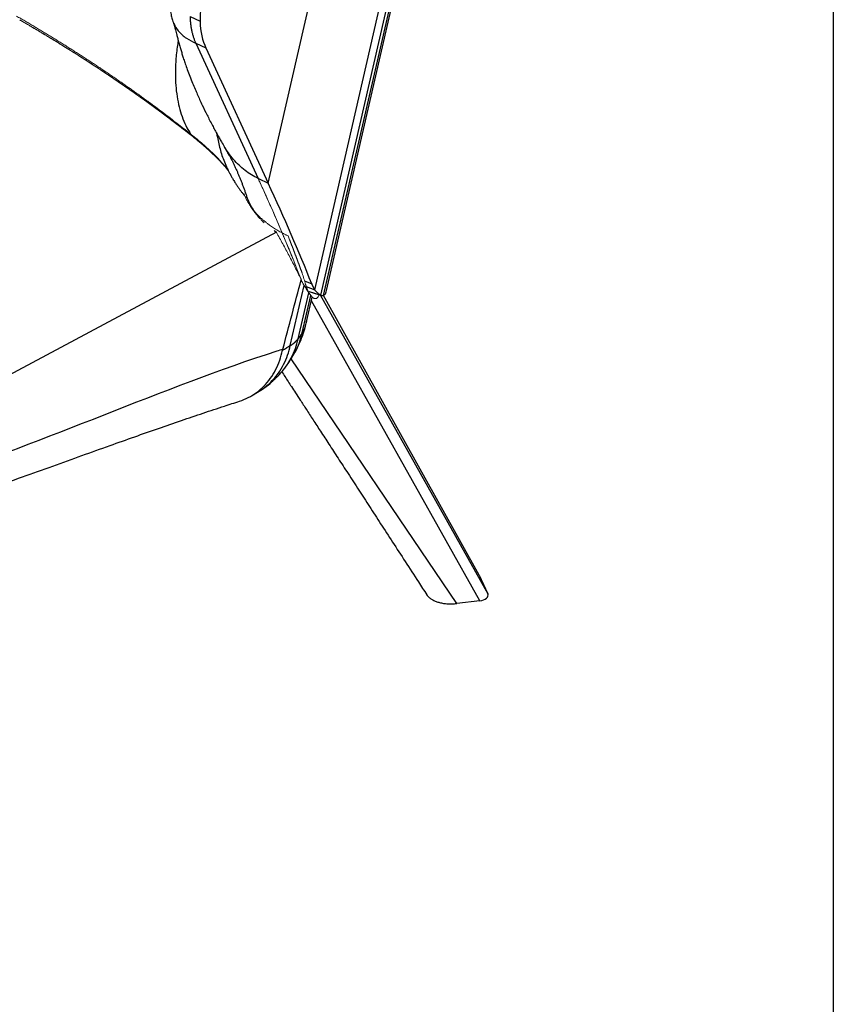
# Model space of a CAD drawing. Header units: millimetres. Extents: x 8 to 414, y 7 to 290.
# Tile 12 of 13: x 362 to 414, y 168 to 231. Entities that reach past the tile are written whole.
import ezdxf

# ---------------------------------------------------------------- set-up
doc = ezdxf.new("R2010")
doc.units = ezdxf.units.MM
doc.layers.add('KADER', color=7, linetype='Continuous')

msp = doc.modelspace()

# ---------------------------------------------------------------- linework, layer by layer
at = {"color": 7, "linetype": 'Continuous', "lineweight": 25}
for p, q in [((381.575, 214.127), (391.107, 255.63)), ((381.379, 213.823), (390.66, 254.234)), ((381.205, 213.844), (390.297, 253.434)), ((380.818, 214.172), (389.594, 252.386)), ((377.836, 220.996), (383.423, 245.325)), ((371.81, 231.204), (371.857, 231.101)), ((372.832, 231.667), (373.475, 231.364)), ((373.205, 229.955), (373.848, 229.652)), ((373.205, 229.955), (377.192, 221.3)), ((373.848, 229.652), (377.836, 220.996)), ((376.47, 220.1), (376.47, 220.107)), ((378.81, 217.586), (378.838, 217.569)), ((379.251, 210.617), (380.133, 214.456)), ((380.146, 214.436), (380.182, 214.382)), ((380.276, 214.397), (380.818, 214.172)), ((380.297, 212.135), (380.66, 213.715)), ((380.454, 214.077), (381.205, 213.844)), ((380.526, 214.042), (381.255, 213.823)), ((391.335, 195.931), (381.373, 213.823)), ((380.277, 212.067), (380.3, 212.15)), ((379.434, 209.979), (379.508, 210.117)), ((376.774, 207.401), (377.155, 207.631)), ((391.343, 195.915), (391.89, 194.731)), ((391.37, 194.289), (389.9, 194.11))]:
    msp.add_line(p, q, dxfattribs=at)
at = {"color": 144, "linetype": 'Continuous', "lineweight": 18}
for p, q in [((373.205, 229.955), (377.192, 221.3)), ((376.507, 219.99), (376.493, 220.012)), ((376.493, 220.012), (376.507, 219.991)), ((376.501, 220.002), (376.507, 219.99)), ((378.218, 217.965), (378.359, 217.863)), ((378.346, 217.872), (378.359, 217.863)), ((379.936, 214.852), (379.948, 214.828)), ((379.936, 214.852), (379.945, 214.832)), ((380.133, 214.456), (380.079, 214.562)), ((380.08, 214.563), (380.133, 214.456)), ((380.115, 214.483), (380.133, 214.456)), ((380.133, 214.456), (380.14, 214.447)), ((380.133, 214.456), (380.182, 214.382)), ((380.472, 213.946), (380.495, 213.912))]:
    msp.add_line(p, q, dxfattribs=at)
at = {"color": 8, "linetype": 'Continuous', "lineweight": 25}
for p, q in [((377.205, 221.294), (377.836, 220.996)), ((380.115, 214.483), (380.133, 214.456)), ((380.159, 214.759), (380.619, 214.567)), ((379.757, 211.042), (380.435, 213.995)), ((380.015, 211.427), (380.565, 213.821)), ((381.167, 213.849), (391.89, 194.731)), ((391.343, 195.915), (381.372, 213.823)), ((391.37, 194.289), (380.606, 213.48)), ((389.9, 194.11), (379.302, 209.763))]:
    msp.add_line(p, q, dxfattribs=at)
at = {"color": 7, "linetype": 'Continuous', "lineweight": 25, "flags": 128}
msp.add_lwpolyline([(378.359, 217.863), (367.324, 211.969), (356.289, 206.076)], dxfattribs=at)
at = {"color": 144, "linetype": 'Continuous', "lineweight": 18, "flags": 128}
msp.add_lwpolyline([(378.359, 217.863), (367.324, 211.969), (356.289, 206.076)], dxfattribs=at)
at = {"color": 7, "linetype": 'Continuous', "lineweight": 25}
for centre, major_axis, ratio, start_param, end_param in [((376.477, 234.105), (2.164, 4.52), 0.461037, 0.959187, 2.421698), ((377.897, 235.402), (3.188, 6.659), 0.461037, 2.421698, 2.791152), ((303.692, 271.904), (-77.88, 84.099), 0.268561, 3.74564, 3.840747), ((1756.571, 6598.246), (1411.666, 6496.313), 0.008244, 3.32638, 3.330093), ((390.709, 195.822), (0.652, 0.016), 0.532187, 0.226195, 0.272451), ((391.26, 194.63), (0.649, 0.026), 0.537429, 4.861653, 6.502263)]:
    msp.add_ellipse(centre, major_axis=major_axis, ratio=ratio, start_param=start_param, end_param=end_param, dxfattribs=at)
at = {"color": 144, "linetype": 'Continuous', "lineweight": 18}
for centre, major_axis, ratio, start_param, end_param in [((377.254, 235.705), (3.188, 6.659), 0.461037, 2.421698, 2.633815), ((303.692, 271.904), (-77.01, 84.061), 0.271476, 3.749631, 3.844738)]:
    msp.add_ellipse(centre, major_axis=major_axis, ratio=ratio, start_param=start_param, end_param=end_param, dxfattribs=at)
at = {"color": 7, "linetype": 'Continuous', "lineweight": 25}
for points, knots in [([(371.558, 233.733), (371.553, 233.667), (371.542, 233.522), (371.539, 233.244), (371.538, 232.924), (371.541, 232.632), (371.557, 232.336), (371.579, 232.033), (371.624, 231.719), (371.716, 231.405), (371.793, 231.202), (371.852, 231.103), (371.854, 231.099)], [0, 0, 0, 0, 0.0923129, 0.2027619, 0.3084317, 0.4252091, 0.5201638, 0.6298862, 0.756725, 0.8669121, 0.9949669, 1, 1, 1, 1]), ([(371.804, 231.199), (371.803, 231.202), (371.801, 231.209), (371.794, 231.227), (371.789, 231.24), (371.788, 231.241), (371.792, 231.227), (371.804, 231.183), (371.835, 231.069), (371.882, 230.883), (371.952, 230.611), (372.025, 230.329), (372.096, 230.059), (372.174, 229.775), (372.254, 229.5), (372.337, 229.225), (372.426, 228.944), (372.532, 228.626), (372.663, 228.256), (372.821, 227.837), (372.994, 227.413), (373.147, 227.05), (373.303, 226.688), (373.45, 226.357), (373.653, 225.916), (373.919, 225.362), (374.171, 224.872), (374.344, 224.547), (374.424, 224.397), (374.505, 224.249), (374.596, 224.085), (374.709, 223.883), (374.86, 223.618), (374.978, 223.418), (375.044, 223.306)], [0, 0, 0, 0, 0.02643, 0.047542, 0.063372, 0.074978, 0.087095, 0.114263, 0.145369, 0.202859, 0.262441, 0.302215, 0.342903, 0.382193, 0.416583, 0.446194, 0.475335, 0.505767, 0.54242, 0.583195, 0.625095, 0.664011, 0.695087, 0.727578, 0.763377, 0.820551, 0.879021, 0.892228, 0.905253, 0.917914, 0.930436, 0.947395, 0.970589, 1, 1, 1, 1]), ([(372.832, 231.667), (372.833, 231.646), (372.835, 231.604), (372.838, 231.541), (372.842, 231.479), (372.846, 231.418), (372.851, 231.357), (372.857, 231.296), (372.863, 231.237), (372.877, 231.118), (372.901, 230.945), (372.944, 230.725), (372.995, 230.515), (373.046, 230.349), (373.091, 230.222), (373.126, 230.13), (373.164, 230.041), (373.191, 229.984), (373.205, 229.955)], [0, 0, 0, 0, 0.031209, 0.062408, 0.093601, 0.124793, 0.155987, 0.187189, 0.218403, 0.249631, 0.374514, 0.49948, 0.624492, 0.749592, 0.812173, 0.874745, 0.937343, 1, 1, 1, 1]), ([(374.534, 224.198), (374.549, 224.116), (374.62, 223.747), (374.771, 223.096), (374.976, 222.456), (375.145, 222.116), (375.181, 222.042)], [0, 0, 0, 0, 0.1113674, 0.5017873, 0.8922853, 1, 1, 1, 1]), ([(374.995, 223.39), (375.012, 223.362), (375.047, 223.305), (375.099, 223.219), (375.15, 223.132), (375.201, 223.044), (375.251, 222.955), (375.301, 222.865), (375.351, 222.774), (375.399, 222.682), (375.448, 222.59), (375.496, 222.496), (375.544, 222.402), (375.591, 222.307), (375.637, 222.211), (375.683, 222.114), (375.729, 222.016), (375.774, 221.917), (375.832, 221.788), (375.903, 221.627), (375.984, 221.434), (376.064, 221.237), (376.142, 221.037), (376.219, 220.834), (376.293, 220.628), (376.367, 220.419), (376.438, 220.206), (376.484, 220.063), (376.507, 219.991)], [0, 0, 0, 0, 0.029418, 0.0588333, 0.0882463, 0.1176574, 0.1470669, 0.1764754, 0.205883, 0.2352903, 0.2646975, 0.2941051, 0.3235135, 0.352923, 0.3823339, 0.4117468, 0.4411619, 0.4705796, 0.5000003, 0.5555858, 0.6111577, 0.6667188, 0.7222716, 0.7778187, 0.8333624, 0.8889056, 0.9444506, 1, 1, 1, 1]), ([(377.192, 221.3), (377.048, 221.374), (376.76, 221.522), (376.35, 221.81), (375.963, 222.141), (375.606, 222.518), (375.295, 222.907), (375.124, 223.185), (375.046, 223.311)], [0, 0, 0, 0, 0.172655, 0.344214, 0.515243, 0.686261, 0.857788, 1, 1, 1, 1]), ([(375.374, 222.723), (375.353, 222.762), (375.306, 222.845), (375.256, 222.935), (375.223, 222.997), (375.226, 222.993), (375.213, 223.02), (375.193, 223.065), (375.188, 223.076)], [0, 0, 0, 0, 0.145952, 0.312525, 0.479666, 0.715505, 0.934497, 1, 1, 1, 1]), ([(375.097, 222.214), (375.117, 222.168), (375.172, 222.035), (375.264, 221.846), (375.348, 221.684), (375.395, 221.596), (375.422, 221.548), (375.435, 221.515), (375.486, 221.419), (375.574, 221.262), (375.695, 221.063), (375.819, 220.873), (375.94, 220.699), (376.034, 220.568), (376.092, 220.494), (376.107, 220.475)], [0, 0, 0, 0, 0.070602, 0.203323, 0.29612, 0.327197, 0.348193, 0.373449, 0.413734, 0.5218, 0.652841, 0.763246, 0.860931, 0.964918, 1, 1, 1, 1]), ([(376.107, 220.475), (376.147, 220.424), (376.214, 220.339), (376.287, 220.241), (376.326, 220.208), (376.33, 220.204)], [0, 0, 0, 0, 0.5690652, 0.9537776, 1, 1, 1, 1]), ([(376.401, 220.142), (376.405, 220.139), (376.416, 220.129), (376.434, 220.117), (376.449, 220.107), (376.455, 220.104), (376.457, 220.103)], [0, 0, 0, 0, 0.187391, 0.542782, 0.855589, 1, 1, 1, 1]), ([(376.507, 219.991), (376.52, 219.965), (376.546, 219.914), (376.584, 219.837), (376.621, 219.759), (376.645, 219.707), (376.657, 219.681)], [0, 0, 0, 0, 0.24667, 0.495549, 0.746646, 1, 1, 1, 1]), ([(376.657, 219.681), (376.717, 219.553), (376.781, 219.415), (376.88, 219.281), (376.887, 219.272)], [0, 0, 0, 0, 0.9329218, 1, 1, 1, 1]), ([(376.739, 219.464), (376.748, 219.452), (376.788, 219.397), (376.855, 219.305), (376.93, 219.202), (376.973, 219.143), (376.988, 219.122)], [0, 0, 0, 0, 0.105372, 0.457691, 0.807667, 1, 1, 1, 1]), ([(376.987, 219.136), (377.035, 219.065), (377.116, 218.946), (377.227, 218.832), (377.272, 218.786)], [0, 0, 0, 0, 0.592595, 1, 1, 1, 1]), ([(377.392, 218.657), (377.419, 218.625), (377.472, 218.566), (377.539, 218.51), (377.57, 218.483)], [0, 0, 0, 0, 0.531428, 1, 1, 1, 1]), ([(378.208, 217.972), (378.247, 217.941), (378.299, 217.901), (378.359, 217.864), (378.374, 217.855)], [0, 0, 0, 0, 0.762159, 1, 1, 1, 1]), ([(380.619, 214.567), (380.624, 214.553), (380.635, 214.527), (380.651, 214.488), (380.668, 214.449), (380.685, 214.412), (380.703, 214.375), (380.721, 214.339), (380.74, 214.304), (380.759, 214.27), (380.778, 214.236), (380.798, 214.204), (380.812, 214.182), (380.818, 214.172)], [0, 0, 0, 0, 0.090784, 0.181561, 0.27234, 0.363134, 0.453953, 0.544807, 0.635709, 0.726668, 0.817696, 0.908803, 1, 1, 1, 1]), ([(380.818, 214.172), (380.825, 214.163), (380.84, 214.146), (380.861, 214.121), (380.882, 214.098), (380.903, 214.075), (380.923, 214.054), (380.943, 214.033), (380.963, 214.013), (380.983, 213.995), (381.002, 213.977), (381.022, 213.96), (381.04, 213.945), (381.059, 213.93), (381.077, 213.916), (381.094, 213.904), (381.112, 213.892), (381.128, 213.881), (381.145, 213.872), (381.161, 213.863), (381.176, 213.856), (381.191, 213.849), (381.201, 213.846), (381.205, 213.844)], [0, 0, 0, 0, 0.047121, 0.09426, 0.141422, 0.188612, 0.235835, 0.283096, 0.3304, 0.377752, 0.425158, 0.472622, 0.52015, 0.567745, 0.615415, 0.663162, 0.710993, 0.758912, 0.806924, 0.855034, 0.903247, 0.951567, 1, 1, 1, 1]), ([(381.205, 213.844), (381.21, 213.841), (381.219, 213.836), (381.233, 213.83), (381.247, 213.825), (381.261, 213.821), (381.274, 213.817), (381.288, 213.815), (381.301, 213.813), (381.315, 213.813), (381.328, 213.813), (381.341, 213.814), (381.354, 213.816), (381.367, 213.819), (381.375, 213.822), (381.379, 213.823)], [0, 0, 0, 0, 0.0757823, 0.1517281, 0.2278449, 0.30414, 0.3806206, 0.4572941, 0.5341674, 0.6112478, 0.6885423, 0.7660578, 0.8438014, 0.9217798, 1, 1, 1, 1]), ([(381.379, 213.823), (381.409, 213.841), (381.469, 213.875), (381.535, 213.98), (381.561, 214.081), (381.573, 214.127)], [0, 0, 0, 0, 0.351438, 0.704043, 1, 1, 1, 1]), ([(379.598, 210.286), (379.661, 210.4), (379.849, 210.742), (380.065, 211.284), (380.181, 211.719), (380.23, 211.902)], [0, 0, 0, 0, 0.22406, 0.674527, 1, 1, 1, 1]), ([(379.251, 210.617), (379.264, 210.624), (379.288, 210.637), (379.322, 210.657), (379.354, 210.677), (379.383, 210.696), (379.41, 210.714), (379.434, 210.732), (379.456, 210.749), (379.477, 210.765), (379.495, 210.781), (379.512, 210.795), (379.527, 210.811), (379.542, 210.825), (379.557, 210.84), (379.57, 210.853), (379.582, 210.865), (379.599, 210.88), (379.621, 210.901), (379.65, 210.929), (379.683, 210.962), (379.72, 211), (379.744, 211.028), (379.757, 211.042)], [0, 0, 0, 0, 0.059829, 0.116401, 0.169719, 0.219784, 0.2666, 0.310169, 0.350495, 0.387583, 0.421441, 0.452075, 0.479498, 0.508968, 0.536917, 0.563353, 0.58828, 0.611706, 0.663797, 0.728664, 0.806318, 0.896762, 1, 1, 1, 1]), ([(379.757, 211.042), (379.762, 211.048), (379.772, 211.061), (379.788, 211.082), (379.806, 211.106), (379.826, 211.133), (379.847, 211.163), (379.87, 211.197), (379.899, 211.241), (379.932, 211.292), (379.966, 211.346), (379.993, 211.39), (380.008, 211.416), (380.015, 211.427)], [0, 0, 0, 0, 0.0509224, 0.1086671, 0.1732402, 0.2446461, 0.3228881, 0.4079687, 0.4998897, 0.6559412, 0.791299, 0.9059773, 1, 1, 1, 1]), ([(378.759, 210.313), (378.801, 210.339), (378.884, 210.39), (378.982, 210.454), (379.056, 210.5), (379.104, 210.53), (379.153, 210.56), (379.202, 210.589), (379.235, 210.608), (379.251, 210.617)], [0, 0, 0, 0, 0.250067, 0.50014, 0.597535, 0.696208, 0.79617, 0.897431, 1, 1, 1, 1]), ([(355.797, 201.944), (355.957, 201.995), (356.117, 202.046), (356.276, 202.098), (363.578, 204.444), (371.107, 207.927), (378.409, 210.274), (378.532, 210.313), (378.655, 210.353), (378.779, 210.393)], [0.113167, 0.113167, 0.113167, 0.113167, 0.1207573, 0.1207573, 0.1207573, 0.4678319, 0.4678319, 0.4678319, 0.4736997, 0.4736997, 0.4736997, 0.4736997]), ([(376.004, 207.055), (376.193, 207.126), (376.574, 207.267), (377.093, 207.595), (377.566, 208.003), (377.978, 208.494), (378.319, 209.052), (378.588, 209.658), (378.703, 210.096), (378.759, 210.313)], [0, 0, 0, 0, 0.141935, 0.284885, 0.42961, 0.574797, 0.719103, 0.861232, 1, 1, 1, 1]), ([(378.806, 209.063), (378.865, 209.138), (378.971, 209.273), (379.098, 209.453), (379.208, 209.616), (379.317, 209.786), (379.391, 209.907), (379.434, 209.979)], [0, 0, 0, 0, 0.230556, 0.4091143, 0.5362715, 0.7257322, 1, 1, 1, 1]), ([(377.155, 207.631), (377.294, 207.716), (377.626, 207.918), (377.976, 208.199), (378.196, 208.407), (378.262, 208.472), (378.281, 208.491), (378.296, 208.507), (378.313, 208.523), (378.381, 208.591), (378.552, 208.763), (378.694, 208.931), (378.806, 209.063)], [0, 0, 0, 0, 0.215689, 0.517049, 0.609839, 0.626988, 0.639632, 0.644815, 0.660755, 0.698019, 0.763918, 1, 1, 1, 1]), ([(378.702, 208.945), (378.77, 208.84), (378.906, 208.631), (379.115, 208.311), (379.341, 207.963), (379.601, 207.564), (379.916, 207.08), (380.288, 206.509), (380.72, 205.845), (381.203, 205.102), (381.738, 204.28), (382.324, 203.378), (382.962, 202.398), (383.63, 201.37), (384.325, 200.3), (385.045, 199.192), (385.809, 198.017), (386.615, 196.775), (387.345, 195.653), (387.806, 194.943), (387.983, 194.671)], [0, 0, 0, 0, 0.022516, 0.044469, 0.067986, 0.09614, 0.128932, 0.169993, 0.216573, 0.268672, 0.326289, 0.389425, 0.45808, 0.532254, 0.605094, 0.682572, 0.764687, 0.85144, 0.942829, 1, 1, 1, 1]), ([(353.711, 199.355), (354.406, 199.579), (355.838, 200.04), (357.96, 200.758), (360.064, 201.488), (362.085, 202.203), (364.028, 202.898), (365.894, 203.569), (367.641, 204.194), (369.272, 204.774), (370.794, 205.307), (372.257, 205.813), (373.663, 206.288), (374.905, 206.7), (375.68, 206.949), (376.005, 207.054)], [0, 0, 0, 0, 0.091654, 0.18905, 0.28318, 0.374043, 0.461637, 0.545958, 0.627005, 0.698418, 0.767077, 0.832982, 0.896131, 0.956528, 1, 1, 1, 1]), ([(387.975, 194.686), (388.004, 194.644), (388.063, 194.558), (388.201, 194.44), (388.373, 194.333), (388.577, 194.241), (388.806, 194.168), (389.059, 194.116), (389.33, 194.088), (389.614, 194.083), (389.804, 194.101), (389.9, 194.11)], [0, 0, 0, 0, 0.098565, 0.203208, 0.310724, 0.41861, 0.529339, 0.641779, 0.757167, 0.87711, 1, 1, 1, 1])]:
    msp.add_open_spline(points, degree=3, knots=knots, dxfattribs=at)
at = {"color": 144, "linetype": 'Continuous', "lineweight": 18}
for points, knots in [([(361.738, 231.682), (361.824, 231.633), (361.996, 231.534), (362.253, 231.385), (362.509, 231.235), (362.764, 231.084), (363.019, 230.933), (363.272, 230.781), (363.525, 230.629), (363.777, 230.476), (364.028, 230.322), (364.278, 230.169), (364.527, 230.014), (364.775, 229.86), (365.021, 229.705), (365.267, 229.55), (365.512, 229.394), (365.755, 229.238), (365.998, 229.082), (366.239, 228.925), (366.48, 228.768), (366.719, 228.611), (366.957, 228.453), (367.195, 228.294), (367.431, 228.135), (367.666, 227.976), (367.901, 227.816), (368.134, 227.656), (368.367, 227.496), (368.598, 227.335), (368.828, 227.173), (369.057, 227.012), (369.285, 226.85), (369.512, 226.687), (369.738, 226.525), (369.962, 226.362), (370.256, 226.147), (370.618, 225.88), (371.046, 225.56), (371.47, 225.239), (371.891, 224.916), (372.308, 224.59), (372.584, 224.371), (372.723, 224.262)], [0, 0, 0, 0, 0.021426, 0.04285, 0.064271, 0.08569, 0.107107, 0.128522, 0.149935, 0.171348, 0.192759, 0.214171, 0.235582, 0.256994, 0.278407, 0.299821, 0.321235, 0.342651, 0.364067, 0.385485, 0.406902, 0.428321, 0.44974, 0.47116, 0.492579, 0.513999, 0.535419, 0.556839, 0.578258, 0.599677, 0.621095, 0.642512, 0.663929, 0.685344, 0.706758, 0.72817, 0.749582, 0.791305, 0.833028, 0.874755, 0.91649, 0.958238, 1, 1, 1, 1]), ([(361.932, 231.451), (362.939, 230.869), (363.924, 230.279), (365.368, 229.379), (365.844, 229.077), (366.784, 228.468), (367.249, 228.161), (368.167, 227.543), (368.62, 227.232), (369.514, 226.605), (369.955, 226.29), (371.261, 225.338), (372.108, 224.695), (372.93, 224.045)], [0, 0, 0, 0, 0.25, 0.25, 0.375, 0.375, 0.5, 0.5, 0.625, 0.625, 0.75, 0.75, 1, 1, 1, 1]), ([(361.932, 231.451), (362.1, 231.354), (362.77, 230.965), (364.583, 229.885), (367.279, 228.171), (369.734, 226.463), (371.341, 225.273), (372.185, 224.629), (372.683, 224.24), (372.93, 224.045)], [0, 0, 0, 0, 0.041691, 0.166688, 0.458342, 0.749997, 0.849998, 0.924948, 1, 1, 1, 1]), ([(361.932, 231.451), (362.008, 231.407), (362.159, 231.32), (362.384, 231.189), (362.609, 231.057), (362.833, 230.925), (363.056, 230.793), (363.278, 230.66), (363.5, 230.528), (363.721, 230.394), (363.941, 230.261), (364.161, 230.127), (364.38, 229.993), (364.598, 229.859), (364.815, 229.724), (365.032, 229.589), (365.247, 229.453), (365.462, 229.318), (365.677, 229.182), (365.89, 229.045), (366.103, 228.909), (366.598, 228.589), (367.367, 228.084), (368.396, 227.388), (369.405, 226.684), (370.19, 226.12), (370.763, 225.7), (371.132, 225.426), (371.497, 225.152), (371.86, 224.877), (372.22, 224.6), (372.576, 224.323), (372.812, 224.137), (372.93, 224.045)], [0, 0, 0, 0, 0.0187502, 0.0375003, 0.0562505, 0.0750006, 0.0937507, 0.1125008, 0.1312509, 0.1500011, 0.1687512, 0.1875014, 0.2062515, 0.2250017, 0.2437518, 0.262502, 0.2812521, 0.3000023, 0.3187524, 0.3375025, 0.3562527, 0.3750028, 0.4687525, 0.5625023, 0.656252, 0.7500018, 0.7857158, 0.8214298, 0.8571438, 0.8928579, 0.9285719, 0.9642859, 1, 1, 1, 1]), ([(372.723, 224.261), (372.977, 224.061), (373.485, 223.66), (374.178, 223.035), (374.775, 222.441), (375.107, 222.042), (375.258, 221.861)], [0, 0, 0, 0, 0.261019, 0.521601, 0.782557, 1, 1, 1, 1]), ([(372.93, 224.045), (373.206, 223.824), (373.759, 223.383), (374.474, 222.711), (374.984, 222.183), (375.224, 221.883), (375.286, 221.805)], [0, 0, 0, 0, 0.306985, 0.614869, 0.899916, 1, 1, 1, 1]), ([(375.301, 221.785), (375.22, 221.887), (375, 222.161), (374.583, 222.597), (374.068, 223.096), (373.517, 223.579), (373.123, 223.891), (372.93, 224.045)], [0, 0, 0, 0, 0.129335, 0.348598, 0.568008, 0.787681, 1, 1, 1, 1]), ([(372.93, 224.045), (373.194, 223.834), (373.724, 223.412), (374.43, 222.755), (374.954, 222.217), (375.213, 221.895), (375.288, 221.801)], [0, 0, 0, 0, 0.293456, 0.586895, 0.880334, 1, 1, 1, 1]), ([(377.192, 221.3), (377.225, 221.229), (377.29, 221.088), (377.386, 220.877), (377.482, 220.667), (377.577, 220.457), (377.672, 220.247), (377.765, 220.038), (377.858, 219.83), (377.951, 219.623), (378.067, 219.36), (378.206, 219.043), (378.367, 218.672), (378.526, 218.303), (378.683, 217.935), (378.786, 217.691), (378.838, 217.569)], [0, 0, 0, 0, 0.055809, 0.111571, 0.167285, 0.222953, 0.278573, 0.334147, 0.389675, 0.445156, 0.500592, 0.600564, 0.700489, 0.800369, 0.900206, 1, 1, 1, 1]), ([(376.272, 220.327), (376.284, 220.303), (376.324, 220.224), (376.358, 220.143), (376.381, 220.088)], [0, 0, 0, 0, 0.314852, 1, 1, 1, 1]), ([(376.381, 220.088), (376.392, 220.063), (376.415, 220.014), (376.45, 219.941), (376.487, 219.869), (376.526, 219.797), (376.566, 219.727), (376.609, 219.656), (376.654, 219.586), (376.701, 219.517), (376.751, 219.448), (376.803, 219.378), (376.857, 219.309), (376.914, 219.24), (376.973, 219.172), (377.034, 219.103), (377.097, 219.035), (377.163, 218.968), (377.23, 218.901), (377.3, 218.835), (377.371, 218.769), (377.445, 218.704), (377.52, 218.639), (377.597, 218.575), (377.677, 218.511), (377.758, 218.448), (377.841, 218.386), (377.938, 218.315), (378.051, 218.235), (378.18, 218.148), (378.313, 218.063), (378.449, 217.979), (378.589, 217.897), (378.685, 217.844), (378.733, 217.818)], [0, 0, 0, 0, 0.029064, 0.058069, 0.087016, 0.115905, 0.144748, 0.173555, 0.202341, 0.231122, 0.259916, 0.288732, 0.317572, 0.346432, 0.37531, 0.404204, 0.433111, 0.462028, 0.490951, 0.519877, 0.5488, 0.577717, 0.606622, 0.635513, 0.664385, 0.693235, 0.72206, 0.750856, 0.792229, 0.833595, 0.875006, 0.916512, 0.958162, 1, 1, 1, 1]), ([(376.507, 219.99), (376.57, 219.845), (376.639, 219.687), (376.733, 219.53), (376.741, 219.518)], [0, 0, 0, 0, 0.919668, 1, 1, 1, 1]), ([(376.507, 219.99), (376.562, 219.865), (376.618, 219.737), (376.692, 219.609), (376.694, 219.606)], [0, 0, 0, 0, 0.974647, 1, 1, 1, 1]), ([(377.033, 219.073), (377.08, 219.008), (377.171, 218.88), (377.294, 218.757), (377.355, 218.697)], [0, 0, 0, 0, 0.5057545, 1, 1, 1, 1]), ([(379.947, 214.825), (379.931, 214.858), (379.916, 214.891), (379.885, 214.957), (379.869, 214.99), (379.822, 215.088), (379.79, 215.153), (379.694, 215.347), (379.63, 215.476), (379.435, 215.86), (379.304, 216.115), (379.039, 216.62), (378.905, 216.871), (378.633, 217.369), (378.496, 217.616), (378.359, 217.863)], [0, 0, 0, 0, 0.03125, 0.03125, 0.0625, 0.0625, 0.125, 0.125, 0.25, 0.25, 0.5, 0.5, 0.75, 0.75, 1, 1, 1, 1]), ([(378.733, 217.818), (378.757, 217.805), (378.805, 217.779), (378.879, 217.74), (378.954, 217.703), (379.029, 217.666), (379.08, 217.641), (379.105, 217.629)], [0, 0, 0, 0, 0.198855, 0.39827, 0.598259, 0.798832, 1, 1, 1, 1]), ([(378.838, 217.569), (378.867, 217.498), (378.927, 217.357), (379.015, 217.145), (379.102, 216.934), (379.189, 216.723), (379.275, 216.513), (379.36, 216.304), (379.445, 216.095), (379.529, 215.886), (379.612, 215.678), (379.694, 215.471), (379.775, 215.264), (379.856, 215.058), (379.909, 214.921), (379.936, 214.852)], [0, 0, 0, 0, 0.077097, 0.154163, 0.231199, 0.308206, 0.385184, 0.462132, 0.539053, 0.615945, 0.69281, 0.769648, 0.846458, 0.923242, 1, 1, 1, 1]), ([(379.207, 217.375), (379.212, 217.362), (379.223, 217.334), (379.239, 217.293), (379.256, 217.252), (379.272, 217.211), (379.288, 217.169), (379.304, 217.128), (379.32, 217.087), (379.336, 217.046), (379.352, 217.004), (379.368, 216.963), (379.384, 216.922), (379.399, 216.88), (379.415, 216.839), (379.432, 216.798), (379.449, 216.758), (379.465, 216.716), (379.478, 216.674), (379.493, 216.632), (379.51, 216.591), (379.526, 216.551), (379.542, 216.51), (379.557, 216.469), (379.572, 216.427), (379.588, 216.386), (379.603, 216.345), (379.619, 216.304), (379.634, 216.263), (379.649, 216.222), (379.665, 216.181), (379.68, 216.14), (379.695, 216.099), (379.71, 216.058), (379.726, 216.018), (379.741, 215.977), (379.756, 215.936), (379.771, 215.895), (379.786, 215.854), (379.801, 215.813), (379.816, 215.772), (379.831, 215.732), (379.846, 215.691), (379.861, 215.65), (379.876, 215.609), (379.891, 215.569), (379.906, 215.528), (379.92, 215.487), (379.935, 215.446), (379.95, 215.406), (379.964, 215.365), (379.979, 215.324), (379.993, 215.283), (380.023, 215.197), (380.068, 215.066), (380.126, 214.889), (380.182, 214.71), (380.216, 214.588), (380.232, 214.527)], [0, 0, 0, 0, 0.014428, 0.028856, 0.043285, 0.057713, 0.072142, 0.08657, 0.100999, 0.115428, 0.129857, 0.144286, 0.158717, 0.173148, 0.187575, 0.202001, 0.216426, 0.230856, 0.245299, 0.259734, 0.274159, 0.288583, 0.303011, 0.31744, 0.331869, 0.346298, 0.360727, 0.375155, 0.389584, 0.404013, 0.418441, 0.43287, 0.447299, 0.461728, 0.476157, 0.490586, 0.505016, 0.519446, 0.533875, 0.548305, 0.562735, 0.577165, 0.591595, 0.606025, 0.620454, 0.634883, 0.649312, 0.66374, 0.678168, 0.692596, 0.707023, 0.721449, 0.735876, 0.750301, 0.8127, 0.875101, 0.937523, 1, 1, 1, 1]), ([(379.965, 214.787), (379.961, 214.795), (379.954, 214.807), (379.949, 214.821), (379.947, 214.825)], [0, 0, 0, 0, 0.655062, 1, 1, 1, 1]), ([(379.965, 214.787), (379.985, 214.738), (380.036, 214.617), (380.097, 214.516), (380.133, 214.456)], [0, 0, 0, 0, 0.407417, 1, 1, 1, 1]), ([(380.491, 213.909), (380.432, 214.001), (380.372, 214.091), (380.252, 214.274), (380.193, 214.365), (380.133, 214.456)], [0, 0, 0, 0, 0.5, 0.5, 1, 1, 1, 1]), ([(380.232, 214.527), (380.239, 214.505), (380.251, 214.46), (380.27, 214.394), (380.29, 214.33), (380.313, 214.269), (380.336, 214.209), (380.361, 214.152), (380.386, 214.097), (380.416, 214.037), (380.451, 213.975), (380.478, 213.931), (380.491, 213.909)], [0, 0, 0, 0, 0.094007, 0.188005, 0.281943, 0.375856, 0.469763, 0.56366, 0.657547, 0.751419, 0.87569, 1, 1, 1, 1]), ([(380.454, 214.077), (380.482, 214.058), (380.511, 214.039), (380.537, 214.039), (380.537, 214.039)], [0, 0, 0, 0, 0.995657, 1, 1, 1, 1]), ([(380.495, 213.912), (380.503, 213.9), (380.521, 213.875), (380.548, 213.841), (380.574, 213.808), (380.6, 213.778), (380.624, 213.751), (380.647, 213.727), (380.67, 213.705), (380.692, 213.685), (380.713, 213.668), (380.737, 213.65), (380.763, 213.636), (380.782, 213.629), (380.792, 213.626)], [0, 0, 0, 0, 0.075045, 0.150051, 0.225032, 0.300023, 0.375048, 0.450102, 0.525169, 0.600225, 0.675253, 0.750254, 0.875074, 1, 1, 1, 1]), ([(380.792, 213.626), (380.798, 213.624), (380.81, 213.62), (380.828, 213.616), (380.846, 213.614), (380.863, 213.614), (380.881, 213.615), (380.897, 213.619), (380.915, 213.624), (380.932, 213.632), (380.945, 213.638), (380.951, 213.642)], [0, 0, 0, 0, 0.107155, 0.214307, 0.321442, 0.428573, 0.53571, 0.642846, 0.749964, 0.874965, 1, 1, 1, 1]), ([(380.951, 213.642), (380.976, 213.667), (381.025, 213.718), (381.074, 213.797), (381.087, 213.864), (381.089, 213.873)], [0, 0, 0, 0, 0.4653985, 0.9304573, 1, 1, 1, 1])]:
    msp.add_open_spline(points, degree=3, knots=knots, dxfattribs=at)
at = {"color": 8, "linetype": 'Continuous', "lineweight": 25}
for points, knots in [([(371.857, 231.101), (371.865, 231.083), (371.922, 230.952), (372.077, 230.74), (372.317, 230.475), (372.696, 230.202), (373.001, 230.054), (373.205, 229.955)], [0, 0, 0, 0, 0.030656, 0.221234, 0.412753, 0.606942, 1, 1, 1, 1]), ([(372.082, 230.116), (372.057, 229.979), (371.974, 229.51), (371.905, 228.736), (371.883, 227.859), (371.929, 227.073), (372.024, 226.373), (372.172, 225.714), (372.373, 225.104), (372.604, 224.574), (372.79, 224.274), (372.873, 224.14)], [0, 0, 0, 0, 0.057001, 0.194865, 0.332725, 0.447618, 0.562503, 0.677332, 0.792108, 0.90685, 1, 1, 1, 1]), ([(380.015, 211.427), (380.041, 211.471), (380.098, 211.57), (380.177, 211.747), (380.249, 211.94), (380.281, 212.08), (380.296, 212.143)], [0, 0, 0, 0, 0.204071, 0.455368, 0.753937, 1, 1, 1, 1]), ([(378.8, 209.067), (378.848, 209.124), (379.044, 209.356), (379.313, 209.808), (379.591, 210.411), (379.702, 210.835), (379.757, 211.042)], [0, 0, 0, 0, 0.102625, 0.412898, 0.712581, 1, 1, 1, 1]), ([(379.421, 209.979), (379.468, 210.051), (379.636, 210.309), (379.843, 210.794), (379.959, 211.219), (380.015, 211.427)], [0, 0, 0, 0, 0.162597, 0.590029, 1, 1, 1, 1]), ([(377.153, 207.638), (377.246, 207.691), (377.483, 207.826), (377.827, 208.102), (378.182, 208.452), (378.524, 208.882), (378.833, 209.396), (379.091, 209.99), (379.199, 210.411), (379.251, 210.617)], [0, 0, 0, 0, 0.088352, 0.225877, 0.361968, 0.495962, 0.670281, 0.838608, 1, 1, 1, 1])]:
    msp.add_open_spline(points, degree=3, knots=knots, dxfattribs=at)
at = {"color": 7, "linetype": 'Continuous', "lineweight": 25}
for points in [[(372.93, 224.045), (372.861, 224.117), (372.792, 224.189), (372.723, 224.261)], [(378.779, 210.393), (378.772, 210.366), (378.765, 210.339), (378.759, 210.313)]]:
    msp.add_open_spline(points, degree=3, dxfattribs=at)
at = {"color": 144, "linetype": 'Continuous', "lineweight": 18}
msp.add_open_spline([(379.105, 217.629), (379.139, 217.545), (379.173, 217.46), (379.207, 217.375)], degree=3, dxfattribs=at)
at = {"layer": 'KADER'}
msp.add_line((414, 290), (414, 7), dxfattribs=at)

doc.saveas('drawing.dxf')
